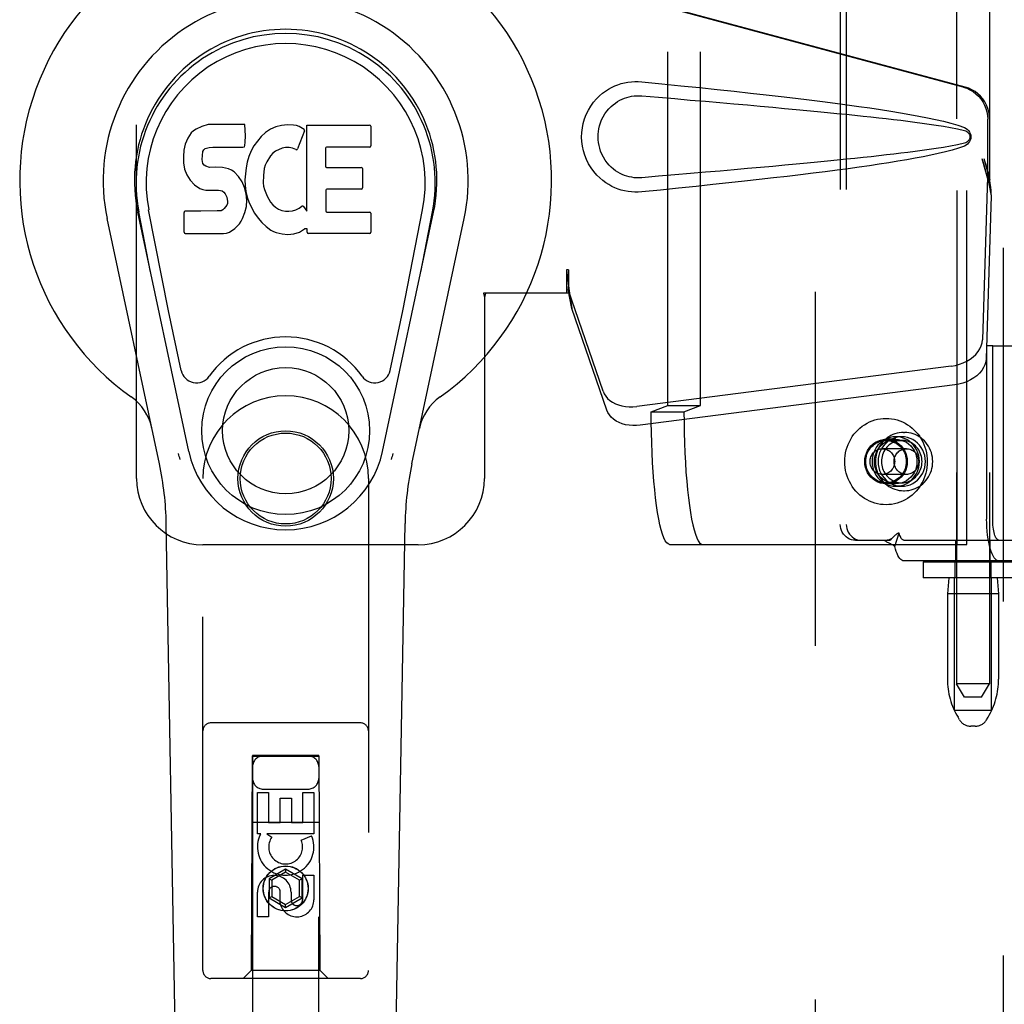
# Model space of a CAD drawing. Header units: inches. Extents: x 0 to 243, y 0 to 157.
# Tile 10 of 69: x 83.11 to 86.82, y 52.3 to 56.01. Entities that reach past the tile are written whole.
import ezdxf

# ---------------------------------------------------------------- set-up
doc = ezdxf.new("R2010")
doc.units = ezdxf.units.IN
doc.header["$LTSCALE"] = 13.357143
doc.header["$MEASUREMENT"] = 0
doc.linetypes.add('HIDDEN', pattern=[0.2, 0.1, -0.1])
doc.layers.add('DEFAULT_2', color=8, linetype='HIDDEN')
doc.layers.add('DOOR_3_ASSEMBLY', color=7, linetype='CONTINUOUS')

msp = doc.modelspace()

# ---------------------------------------------------------------- linework, layer by layer
at = {"layer": 'DEFAULT_2', "color": 8, "linetype": 'HIDDEN'}
for p, q in [((86.1095, 18.9229), (86.1095, 91.8929)), ((86.6417, 56.977), (86.6417, 53.5079)), ((86.7667, 56.977), (86.7667, 53.5079)), ((86.6445, 54.0344), (86.6445, 56.7844)), ((86.681, 54.0344), (86.681, 56.7844)), ((86.2029, 56.7099), (86.2029, 54.1099)), ((86.2257, 56.7099), (86.2257, 54.1099)), ((85.552, 54.558), (85.552, 56.2607)), ((85.6758, 54.558), (85.6758, 56.2607)), ((86.7556, 54.7844), (86.7556, 54.1299)), ((86.7784, 54.7844), (86.7556, 54.7844)), ((86.7784, 54.1299), (86.7784, 54.7844)), ((86.7784, 54.7844), (87.3637, 54.7844)), ((85.4892, 54.5344), (85.552, 54.558)), ((85.4892, 54.5344), (85.613, 54.5344)), ((85.552, 54.558), (85.6758, 54.558)), ((85.613, 54.5344), (85.6758, 54.558)), ((86.442, 54.4569), (86.4458, 54.4569)), ((86.4123, 54.4309), (86.3758, 54.4309)), ((86.3758, 54.4269), (86.4351, 54.4269)), ((86.4351, 54.4404), (86.4123, 54.4404)), ((86.4527, 54.3954), (86.362, 54.3954)), ((86.4527, 54.2984), (86.362, 54.2984)), ((86.3758, 54.2669), (86.4351, 54.2669)), ((86.4123, 54.2629), (86.3758, 54.2629)), ((86.4351, 54.2534), (86.4123, 54.2534)), ((86.442, 54.2369), (86.4458, 54.2369)), ((86.2603, 54.0499), (86.2831, 54.0499)), ((86.2831, 54.0499), (86.3914, 54.0499)), ((86.4025, 54.0614), (86.4019, 54.0608)), ((86.4084, 54.0261), (86.4256, 54.0773)), ((86.4432, 54.0499), (86.9073, 54.0499)), ((86.6392, 53.9719), (86.6392, 54.0499)), ((86.7692, 53.9719), (86.7692, 54.0499)), ((85.5588, 54.0344), (86.681, 54.0344)), ((86.9073, 53.9719), (86.4432, 53.9719)), ((86.5155, 53.9679), (86.5155, 53.9079)), ((86.5155, 53.9679), (86.9255, 53.9679)), ((86.6362, 53.9079), (86.6362, 53.9679)), ((86.7722, 53.9079), (86.7722, 53.9679)), ((86.9255, 53.9079), (86.5155, 53.9079)), ((86.6127, 53.9079), (86.6077, 53.8479)), ((86.6342, 53.4079), (86.6342, 53.9079)), ((86.7742, 53.4079), (86.7742, 53.9079)), ((86.7957, 53.9079), (86.8007, 53.8479)), ((86.6077, 53.8479), (86.6077, 53.5254)), ((86.8007, 53.8479), (86.6077, 53.8479)), ((86.8007, 53.8479), (86.8007, 53.5254)), ((86.6717, 53.4579), (86.6417, 53.5079)), ((86.7042, 53.5079), (86.6417, 53.5079)), ((86.7667, 53.5079), (86.7042, 53.5079)), ((86.7367, 53.4579), (86.7667, 53.5079)), ((86.7367, 53.4579), (86.6717, 53.4579)), ((86.6342, 53.4079), (86.7742, 53.4079)), ((86.6532, 53.3721), (86.6476, 53.3814)), ((86.7553, 53.3721), (86.7608, 53.3814)), ((86.7124, 53.3479), (86.696, 53.3479))]:
    msp.add_line(p, q, dxfattribs=at)
for points in [[(85.5588, 54.0344), (85.5533, 54.0359), (85.5479, 54.0405), (85.5426, 54.0482), (85.5373, 54.0588), (85.5322, 54.0724), (85.5272, 54.0889), (85.5225, 54.108), (85.5179, 54.1298), (85.5136, 54.1542), (85.5096, 54.1808), (85.5059, 54.2096), (85.5025, 54.2405), (85.4995, 54.2731), (85.4968, 54.3074), (85.4945, 54.343), (85.4926, 54.3798), (85.4912, 54.4176), (85.4901, 54.4561), (85.4894, 54.495), (85.4892, 54.5344)], [(85.613, 54.5344), (85.6132, 54.495), (85.6139, 54.4561), (85.6149, 54.4176), (85.6164, 54.3798), (85.6183, 54.343), (85.6206, 54.3074), (85.6233, 54.2731), (85.6263, 54.2405), (85.6297, 54.2096), (85.6334, 54.1808), (85.6374, 54.1542), (85.6417, 54.1298), (85.6462, 54.108), (85.651, 54.0889), (85.656, 54.0724), (85.6611, 54.0588), (85.6664, 54.0482), (85.6717, 54.0405), (85.6771, 54.0359), (85.6826, 54.0344)], [(86.2199, 54.3469), (86.2202, 54.358), (86.2213, 54.369), (86.2231, 54.38), (86.2257, 54.3908), (86.2289, 54.4014), (86.2328, 54.4118), (86.2374, 54.4218), (86.2426, 54.4315), (86.2484, 54.4409), (86.2548, 54.4497), (86.2618, 54.4581), (86.2694, 54.466), (86.2774, 54.4733), (86.2859, 54.48), (86.2948, 54.4861), (86.304, 54.4916), (86.3137, 54.4964), (86.3236, 54.5004), (86.3337, 54.5038), (86.344, 54.5064), (86.3545, 54.5083), (86.3651, 54.5095), (86.3758, 54.5099), (86.3864, 54.5095), (86.397, 54.5083), (86.4075, 54.5064), (86.4178, 54.5038), (86.428, 54.5004), (86.4379, 54.4964), (86.4475, 54.4916), (86.4567, 54.4861), (86.4656, 54.48), (86.4741, 54.4733), (86.4822, 54.466), (86.4897, 54.4581), (86.4967, 54.4497), (86.5031, 54.4409), (86.5089, 54.4315), (86.5142, 54.4218), (86.5187, 54.4118), (86.5226, 54.4014), (86.5259, 54.3908), (86.5284, 54.38), (86.5302, 54.369), (86.5313, 54.358), (86.5316, 54.3469)], [(86.442, 54.4569), (86.4337, 54.4565), (86.4254, 54.4555), (86.4173, 54.4538), (86.4093, 54.4515), (86.4015, 54.4486), (86.3939, 54.445), (86.3867, 54.4408), (86.3797, 54.436), (86.3732, 54.4307), (86.367, 54.4248), (86.3614, 54.4185), (86.3562, 54.4117), (86.3515, 54.4045), (86.3474, 54.3969), (86.3439, 54.3891), (86.341, 54.381), (86.3387, 54.3726), (86.3371, 54.3641), (86.3361, 54.3555), (86.3358, 54.3469)], [(86.552, 54.3469), (86.5517, 54.3555), (86.5507, 54.3641), (86.549, 54.3726), (86.5468, 54.381), (86.5439, 54.3891), (86.5403, 54.397), (86.5362, 54.4045), (86.5316, 54.4117), (86.5264, 54.4185), (86.5207, 54.4248), (86.5146, 54.4307), (86.508, 54.436), (86.5011, 54.4408), (86.4938, 54.445), (86.4863, 54.4485), (86.4785, 54.4515), (86.4705, 54.4538), (86.4623, 54.4555), (86.4541, 54.4565), (86.4458, 54.4569)], [(86.3758, 54.2629), (86.3652, 54.2636), (86.355, 54.2657), (86.345, 54.2693), (86.3356, 54.2741), (86.3269, 54.2802), (86.319, 54.2875), (86.312, 54.2957), (86.3062, 54.3049), (86.3016, 54.3147), (86.2982, 54.3251), (86.2961, 54.3359), (86.2954, 54.3469), (86.2961, 54.3578), (86.2982, 54.3686), (86.3016, 54.379), (86.3062, 54.3889), (86.312, 54.398), (86.319, 54.4063), (86.3269, 54.4135), (86.3356, 54.4196), (86.345, 54.4245), (86.355, 54.428), (86.3652, 54.4301), (86.3758, 54.4309)], [(86.2993, 54.3469), (86.2995, 54.3539), (86.3004, 54.3607), (86.3019, 54.3676), (86.3039, 54.3742), (86.3064, 54.3807), (86.3095, 54.3869), (86.3131, 54.3927), (86.3172, 54.3983), (86.3217, 54.4034), (86.3266, 54.4081), (86.3319, 54.4124), (86.3375, 54.4161), (86.3434, 54.4194), (86.3496, 54.422), (86.356, 54.4241), (86.3625, 54.4256), (86.3691, 54.4265), (86.3758, 54.4269)], [(86.4123, 54.4404), (86.4015, 54.4397), (86.3909, 54.4376), (86.3806, 54.4343), (86.3708, 54.4296), (86.3615, 54.4238), (86.353, 54.4168), (86.3454, 54.4089), (86.3387, 54.4), (86.3331, 54.3903), (86.3287, 54.38), (86.3255, 54.3692), (86.3235, 54.3581), (86.3229, 54.3469), (86.3235, 54.3356), (86.3255, 54.3245), (86.3287, 54.3137), (86.3331, 54.3034), (86.3387, 54.2937), (86.3454, 54.2849), (86.353, 54.2769), (86.3615, 54.2699), (86.3708, 54.2641), (86.3806, 54.2594), (86.3909, 54.2561), (86.4015, 54.2541), (86.4123, 54.2534)], [(86.4123, 54.2629), (86.4017, 54.2636), (86.3915, 54.2657), (86.3816, 54.2693), (86.3721, 54.2741), (86.3634, 54.2802), (86.3555, 54.2875), (86.3486, 54.2957), (86.3427, 54.3049), (86.3381, 54.3147), (86.3347, 54.3251), (86.3327, 54.3359), (86.332, 54.3469), (86.3327, 54.3578), (86.3347, 54.3686), (86.3381, 54.379), (86.3427, 54.3889), (86.3486, 54.398), (86.3555, 54.4063), (86.3634, 54.4135), (86.3721, 54.4196), (86.3816, 54.4245), (86.3915, 54.428), (86.4017, 54.4301), (86.4123, 54.4309)], [(86.4351, 54.4404), (86.4243, 54.4397), (86.4137, 54.4376), (86.4034, 54.4343), (86.3936, 54.4296), (86.3843, 54.4238), (86.3758, 54.4168), (86.3682, 54.4089), (86.3615, 54.4), (86.3559, 54.3903), (86.3515, 54.38), (86.3483, 54.3692), (86.3463, 54.3581), (86.3457, 54.3469), (86.3463, 54.3356), (86.3483, 54.3245), (86.3515, 54.3137), (86.3559, 54.3034), (86.3615, 54.2937), (86.3682, 54.2849), (86.3758, 54.2769), (86.3843, 54.2699), (86.3936, 54.2641), (86.4034, 54.2594), (86.4137, 54.2561), (86.4243, 54.2541), (86.4351, 54.2534)], [(86.4351, 54.4269), (86.4288, 54.4266), (86.4225, 54.4258), (86.4163, 54.4244), (86.4103, 54.4225), (86.4044, 54.4201), (86.3987, 54.4172), (86.3933, 54.4138), (86.3881, 54.41), (86.3833, 54.4057), (86.3788, 54.401), (86.3747, 54.396), (86.3711, 54.3906), (86.3678, 54.3849), (86.3651, 54.379), (86.3628, 54.3728), (86.3609, 54.3665), (86.3596, 54.36), (86.3589, 54.3535), (86.3586, 54.3469)], [(86.3758, 54.4309), (86.3863, 54.4301), (86.3965, 54.428), (86.4065, 54.4245), (86.4159, 54.4196), (86.4247, 54.4135), (86.4326, 54.4063), (86.4395, 54.398), (86.4453, 54.3889), (86.45, 54.379), (86.4534, 54.3686), (86.4554, 54.3578), (86.4561, 54.3469), (86.4554, 54.3359), (86.4534, 54.3251), (86.45, 54.3147), (86.4453, 54.3049), (86.4395, 54.2957), (86.4326, 54.2875), (86.4247, 54.2802), (86.4159, 54.2741), (86.4065, 54.2693), (86.3965, 54.2657), (86.3863, 54.2636), (86.3758, 54.2629)], [(86.3758, 54.4269), (86.3824, 54.4265), (86.389, 54.4256), (86.3956, 54.4241), (86.4019, 54.422), (86.4081, 54.4194), (86.414, 54.4161), (86.4196, 54.4124), (86.4249, 54.4081), (86.4299, 54.4034), (86.4344, 54.3983), (86.4384, 54.3927), (86.442, 54.3869), (86.4451, 54.3807), (86.4476, 54.3742), (86.4497, 54.3676), (86.4511, 54.3607), (86.452, 54.3539), (86.4523, 54.3469)], [(86.4123, 54.2534), (86.4232, 54.2541), (86.4337, 54.2561), (86.444, 54.2594), (86.4539, 54.2641), (86.4631, 54.2699), (86.4716, 54.2769), (86.4792, 54.2849), (86.4859, 54.2937), (86.4915, 54.3034), (86.4959, 54.3137), (86.4991, 54.3245), (86.5011, 54.3356), (86.5017, 54.3469), (86.5011, 54.3581), (86.4991, 54.3692), (86.4959, 54.38), (86.4915, 54.3903), (86.4859, 54.4), (86.4792, 54.4089), (86.4716, 54.4168), (86.4631, 54.4238), (86.4539, 54.4296), (86.444, 54.4343), (86.4337, 54.4376), (86.4232, 54.4397), (86.4123, 54.4404)], [(86.4123, 54.4309), (86.4229, 54.4301), (86.4331, 54.428), (86.443, 54.4245), (86.4525, 54.4196), (86.4612, 54.4135), (86.4691, 54.4063), (86.476, 54.398), (86.4819, 54.3889), (86.4865, 54.379), (86.4899, 54.3686), (86.4919, 54.3578), (86.4926, 54.3469), (86.4919, 54.3359), (86.4899, 54.3251), (86.4865, 54.3147), (86.4819, 54.3049), (86.476, 54.2957), (86.4691, 54.2875), (86.4612, 54.2802), (86.4525, 54.2741), (86.443, 54.2693), (86.4331, 54.2657), (86.4229, 54.2636), (86.4123, 54.2629)], [(86.4351, 54.2534), (86.446, 54.2541), (86.4565, 54.2561), (86.4668, 54.2594), (86.4767, 54.2641), (86.4859, 54.2699), (86.4944, 54.2769), (86.502, 54.2849), (86.5087, 54.2937), (86.5143, 54.3034), (86.5187, 54.3137), (86.5219, 54.3245), (86.5239, 54.3356), (86.5245, 54.3469), (86.5239, 54.3581), (86.5219, 54.3692), (86.5187, 54.38), (86.5143, 54.3903), (86.5087, 54.4), (86.502, 54.4089), (86.4944, 54.4168), (86.4859, 54.4238), (86.4767, 54.4296), (86.4668, 54.4343), (86.4565, 54.4376), (86.446, 54.4397), (86.4351, 54.4404)], [(86.5116, 54.3469), (86.5113, 54.3535), (86.5106, 54.36), (86.5093, 54.3665), (86.5075, 54.3728), (86.5052, 54.379), (86.5024, 54.3849), (86.4992, 54.3906), (86.4955, 54.396), (86.4914, 54.401), (86.4869, 54.4057), (86.4821, 54.41), (86.477, 54.4138), (86.4715, 54.4172), (86.4658, 54.4201), (86.46, 54.4225), (86.4539, 54.4244), (86.4477, 54.4258), (86.4414, 54.4266), (86.4351, 54.4269)], [(86.3156, 54.3469), (86.3158, 54.3513), (86.3164, 54.3558), (86.3174, 54.3601), (86.3188, 54.3644), (86.3205, 54.3685), (86.3226, 54.3724), (86.325, 54.3761), (86.3277, 54.3795), (86.3308, 54.3827), (86.3341, 54.3856), (86.3376, 54.3881), (86.3413, 54.3903), (86.3453, 54.3921), (86.3493, 54.3935), (86.3535, 54.3945), (86.3577, 54.3951), (86.362, 54.3954)], [(86.362, 54.3954), (86.3663, 54.3951), (86.3705, 54.3945), (86.3747, 54.3935), (86.3788, 54.3921), (86.3827, 54.3903), (86.3864, 54.3881), (86.39, 54.3856), (86.3933, 54.3827), (86.3963, 54.3795), (86.399, 54.3761), (86.4015, 54.3724), (86.4035, 54.3685), (86.4053, 54.3644), (86.4066, 54.3601), (86.4076, 54.3558), (86.4082, 54.3513), (86.4084, 54.3469)], [(86.4063, 54.3469), (86.4065, 54.3513), (86.4071, 54.3558), (86.408, 54.3601), (86.4094, 54.3644), (86.4111, 54.3685), (86.4132, 54.3724), (86.4156, 54.3761), (86.4184, 54.3795), (86.4214, 54.3827), (86.4247, 54.3856), (86.4282, 54.3881), (86.432, 54.3903), (86.4359, 54.3921), (86.44, 54.3935), (86.4441, 54.3945), (86.4484, 54.3951), (86.4527, 54.3954)], [(86.4527, 54.3954), (86.4569, 54.3951), (86.4612, 54.3945), (86.4653, 54.3935), (86.4694, 54.3921), (86.4733, 54.3903), (86.4771, 54.3881), (86.4806, 54.3856), (86.4839, 54.3827), (86.4869, 54.3795), (86.4897, 54.3761), (86.4921, 54.3724), (86.4942, 54.3685), (86.4959, 54.3644), (86.4973, 54.3601), (86.4982, 54.3558), (86.4988, 54.3513), (86.499, 54.3469)], [(86.5316, 54.3469), (86.5313, 54.3357), (86.5302, 54.3247), (86.5284, 54.3137), (86.5259, 54.3029), (86.5226, 54.2923), (86.5187, 54.2819), (86.5142, 54.2719), (86.5089, 54.2622), (86.5031, 54.2529), (86.4967, 54.244), (86.4897, 54.2356), (86.4822, 54.2277), (86.4741, 54.2204), (86.4656, 54.2137), (86.4567, 54.2076), (86.4475, 54.2021), (86.4379, 54.1974), (86.428, 54.1933), (86.4178, 54.1899), (86.4075, 54.1873), (86.397, 54.1854), (86.3864, 54.1842), (86.3758, 54.1839), (86.3651, 54.1842), (86.3545, 54.1854), (86.344, 54.1873), (86.3337, 54.1899), (86.3236, 54.1933), (86.3137, 54.1974), (86.304, 54.2021), (86.2948, 54.2076), (86.2859, 54.2137), (86.2774, 54.2204), (86.2694, 54.2277), (86.2618, 54.2356), (86.2548, 54.244), (86.2484, 54.2529), (86.2426, 54.2622), (86.2374, 54.2719), (86.2328, 54.2819), (86.2289, 54.2923), (86.2257, 54.3029), (86.2231, 54.3137), (86.2213, 54.3247), (86.2202, 54.3357), (86.2199, 54.3469)], [(86.3758, 54.2669), (86.3691, 54.2672), (86.3625, 54.2681), (86.356, 54.2696), (86.3496, 54.2717), (86.3434, 54.2744), (86.3375, 54.2776), (86.3319, 54.2813), (86.3266, 54.2856), (86.3217, 54.2903), (86.3172, 54.2954), (86.3131, 54.301), (86.3095, 54.3069), (86.3064, 54.313), (86.3039, 54.3195), (86.3019, 54.3261), (86.3004, 54.333), (86.2995, 54.3399), (86.2993, 54.3469)], [(86.362, 54.2984), (86.3577, 54.2986), (86.3535, 54.2992), (86.3493, 54.3002), (86.3453, 54.3016), (86.3413, 54.3034), (86.3376, 54.3056), (86.3341, 54.3082), (86.3308, 54.311), (86.3277, 54.3142), (86.325, 54.3176), (86.3226, 54.3213), (86.3205, 54.3252), (86.3188, 54.3293), (86.3174, 54.3336), (86.3164, 54.3379), (86.3158, 54.3424), (86.3156, 54.3469)], [(86.3358, 54.3469), (86.3361, 54.3382), (86.3371, 54.3296), (86.3387, 54.3211), (86.341, 54.3127), (86.3439, 54.3046), (86.3474, 54.2967), (86.3515, 54.2892), (86.3562, 54.282), (86.3614, 54.2752), (86.367, 54.2689), (86.3732, 54.2631), (86.3797, 54.2577), (86.3867, 54.253), (86.3939, 54.2488), (86.4015, 54.2452), (86.4093, 54.2422), (86.4173, 54.2399), (86.4254, 54.2382), (86.4337, 54.2372), (86.442, 54.2369)], [(86.3586, 54.3469), (86.3589, 54.3402), (86.3596, 54.3337), (86.3609, 54.3272), (86.3628, 54.3209), (86.3651, 54.3147), (86.3678, 54.3088), (86.3711, 54.3031), (86.3747, 54.2977), (86.3788, 54.2927), (86.3833, 54.288), (86.3881, 54.2837), (86.3933, 54.2799), (86.3987, 54.2765), (86.4044, 54.2736), (86.4103, 54.2712), (86.4163, 54.2693), (86.4225, 54.2679), (86.4288, 54.2671), (86.4351, 54.2669)], [(86.4084, 54.3469), (86.4082, 54.3424), (86.4076, 54.3379), (86.4066, 54.3336), (86.4053, 54.3293), (86.4035, 54.3252), (86.4015, 54.3213), (86.399, 54.3176), (86.3963, 54.3142), (86.3933, 54.311), (86.39, 54.3082), (86.3864, 54.3056), (86.3827, 54.3034), (86.3788, 54.3016), (86.3747, 54.3002), (86.3705, 54.2992), (86.3663, 54.2986), (86.362, 54.2984)], [(86.4523, 54.3469), (86.452, 54.3399), (86.4511, 54.333), (86.4497, 54.3261), (86.4476, 54.3195), (86.4451, 54.313), (86.442, 54.3069), (86.4384, 54.301), (86.4344, 54.2954), (86.4299, 54.2903), (86.4249, 54.2856), (86.4196, 54.2813), (86.414, 54.2776), (86.4081, 54.2744), (86.4019, 54.2717), (86.3956, 54.2696), (86.389, 54.2681), (86.3824, 54.2672), (86.3758, 54.2669)], [(86.4527, 54.2984), (86.4484, 54.2986), (86.4441, 54.2992), (86.44, 54.3002), (86.4359, 54.3016), (86.432, 54.3034), (86.4282, 54.3056), (86.4247, 54.3082), (86.4214, 54.311), (86.4184, 54.3142), (86.4156, 54.3176), (86.4132, 54.3213), (86.4111, 54.3252), (86.4094, 54.3293), (86.408, 54.3336), (86.4071, 54.3379), (86.4065, 54.3424), (86.4063, 54.3469)], [(86.4351, 54.2669), (86.4414, 54.2671), (86.4477, 54.2679), (86.4539, 54.2693), (86.46, 54.2712), (86.4658, 54.2736), (86.4715, 54.2765), (86.477, 54.2799), (86.4821, 54.2837), (86.4869, 54.288), (86.4914, 54.2927), (86.4955, 54.2977), (86.4992, 54.3031), (86.5024, 54.3088), (86.5052, 54.3147), (86.5075, 54.3209), (86.5093, 54.3272), (86.5106, 54.3337), (86.5113, 54.3402), (86.5116, 54.3469)], [(86.4458, 54.2369), (86.4541, 54.2372), (86.4623, 54.2382), (86.4705, 54.2399), (86.4785, 54.2422), (86.4863, 54.2452), (86.4938, 54.2487), (86.5011, 54.2529), (86.508, 54.2577), (86.5146, 54.2631), (86.5207, 54.2689), (86.5264, 54.2752), (86.5316, 54.282), (86.5363, 54.2892), (86.5404, 54.2968), (86.5439, 54.3046), (86.5468, 54.3127), (86.549, 54.3211), (86.5507, 54.3296), (86.5517, 54.3382), (86.552, 54.3469)], [(86.499, 54.3469), (86.4988, 54.3424), (86.4982, 54.3379), (86.4973, 54.3336), (86.4959, 54.3293), (86.4942, 54.3252), (86.4921, 54.3213), (86.4897, 54.3176), (86.4869, 54.3142), (86.4839, 54.311), (86.4806, 54.3082), (86.4771, 54.3056), (86.4733, 54.3034), (86.4694, 54.3016), (86.4653, 54.3002), (86.4612, 54.2992), (86.4569, 54.2986), (86.4527, 54.2984)], [(86.8018, 53.9719), (86.7973, 53.9726), (86.7928, 53.9749), (86.7884, 53.9787), (86.7841, 53.9839), (86.78, 53.9905), (86.7761, 53.9985), (86.7725, 54.0077), (86.7691, 54.0181), (86.7661, 54.0296), (86.7634, 54.0421), (86.7611, 54.0554), (86.7591, 54.0694), (86.7576, 54.084), (86.7565, 54.099), (86.7558, 54.1143), (86.7556, 54.1299)], [(86.8018, 54.0499), (86.7995, 54.0502), (86.7972, 54.0514), (86.795, 54.0533), (86.7929, 54.0559), (86.7908, 54.0593), (86.7888, 54.0633), (86.787, 54.068), (86.7853, 54.0733), (86.7837, 54.0791), (86.7824, 54.0854), (86.7812, 54.0921), (86.7802, 54.0992), (86.7794, 54.1066), (86.7789, 54.1142), (86.7785, 54.122), (86.7784, 54.1299)], [(86.2603, 54.0499), (86.2527, 54.0504), (86.2454, 54.0519), (86.2383, 54.0544), (86.2316, 54.0579), (86.2253, 54.0623), (86.2197, 54.0674), (86.2147, 54.0733), (86.2106, 54.0799), (86.2072, 54.0869), (86.2048, 54.0943), (86.2034, 54.102), (86.2029, 54.1099)], [(86.2257, 54.1099), (86.2262, 54.102), (86.2276, 54.0943), (86.2301, 54.0869), (86.2334, 54.0799), (86.2375, 54.0733), (86.2425, 54.0674), (86.2481, 54.0623), (86.2544, 54.0579), (86.2611, 54.0544), (86.2682, 54.0519), (86.2755, 54.0504), (86.2831, 54.0499)], [(86.4084, 54.0261), (86.4054, 54.0285), (86.4024, 54.0307), (86.3994, 54.0326), (86.3963, 54.0343), (86.3933, 54.0358), (86.3903, 54.0372), (86.3875, 54.0386), (86.3846, 54.0399), (86.3817, 54.0414), (86.3788, 54.0429), (86.3759, 54.0446), (86.3732, 54.0464), (86.3708, 54.0481), (86.3686, 54.0499)], [(86.4025, 54.0614), (86.3999, 54.0589), (86.3976, 54.0568), (86.3952, 54.055), (86.3928, 54.0535), (86.3903, 54.0522), (86.3878, 54.0511), (86.3851, 54.0504), (86.3823, 54.0499), (86.3806, 54.0499)], [(86.4019, 54.0608), (86.3954, 54.0538), (86.3933, 54.0518), (86.3914, 54.0499)], [(86.4256, 54.0773), (86.4235, 54.0767), (86.4213, 54.076), (86.4192, 54.075), (86.4171, 54.0738), (86.4149, 54.0724), (86.4127, 54.0708), (86.4106, 54.0691), (86.4085, 54.0672), (86.4063, 54.0652), (86.4042, 54.0631), (86.4025, 54.0614)], [(86.4432, 54.0499), (86.4412, 54.0502), (86.4392, 54.051), (86.4373, 54.0525), (86.4354, 54.0545), (86.4335, 54.057), (86.4317, 54.0601), (86.43, 54.0637), (86.4284, 54.0678), (86.4269, 54.0723), (86.4256, 54.0773)], [(86.4432, 53.9719), (86.4392, 53.9724), (86.4353, 53.9742), (86.4315, 53.977), (86.4277, 53.981), (86.4241, 53.9861), (86.4205, 53.9922), (86.4172, 53.9993), (86.414, 54.0073), (86.4111, 54.0163), (86.4084, 54.0261)]]:
    msp.add_lwpolyline(points, dxfattribs=at)
for centre, radius, start, end in [((86.8877, 53.5254), 0.28, 180, 210.9637), ((86.5207, 53.5254), 0.28, 329.0363, 360), ((86.696, 53.3979), 0.05, 210.9637, 270), ((86.7124, 53.3979), 0.05, 270, 329.0363)]:
    msp.add_arc(centre, radius, start, end, dxfattribs=at)
at = {"layer": 'DOOR_3_ASSEMBLY', "color": 8, "linetype": 'HIDDEN'}
for p, q in [((86.818, 92.5539), (86.818, 18.2619)), ((83.547, 54.2829), (83.547, 56.5329)), ((86.6672, 55.7605), (85.1697, 56.1629)), ((86.6748, 55.7605), (85.1774, 56.1629)), ((86.7596, 55.41), (86.7596, 55.6398)), ((86.7672, 55.41), (86.7672, 55.6398)), ((86.7378, 55.4916), (86.7596, 55.41)), ((86.7454, 55.4916), (86.7672, 55.41)), ((86.7588, 55.4214), (86.7397, 54.8063)), ((86.7588, 55.4214), (86.7724, 55.3504)), ((86.7612, 55.4376), (86.7698, 55.3813)), ((86.7672, 55.41), (86.7596, 55.41)), ((86.7724, 55.3504), (86.7532, 54.7353)), ((86.7698, 55.3813), (86.7708, 55.3705)), ((86.7708, 55.3705), (86.7716, 55.3602)), ((86.7716, 55.3602), (86.7724, 55.3504)), ((85.1697, 55.0703), (85.1697, 54.9829)), ((85.1774, 55.0703), (85.1697, 55.0703)), ((85.1774, 55.0703), (85.1774, 54.9829)), ((84.8565, 54.9829), (84.8595, 54.966)), ((85.1774, 54.9829), (84.8565, 54.9829)), ((84.8639, 54.9829), (84.8595, 54.966)), ((85.3079, 54.6123), (85.176, 54.9962)), ((85.1896, 54.9251), (85.176, 54.9962)), ((84.8595, 54.966), (84.8595, 54.2829)), ((85.1853, 54.9556), (85.1896, 54.9251)), ((85.3215, 54.5413), (85.1896, 54.9251)), ((86.6222, 54.7073), (85.4347, 54.5548)), ((86.6358, 54.6362), (85.4483, 54.4838)), ((83.797, 52.4254), (83.797, 54.2829)), ((84.422, 54.2829), (84.422, 52.4254)), ((84.6095, 54.0329), (83.797, 54.0329)), ((84.392, 53.3604), (83.827, 53.3604)), ((83.983, 53.2354), (83.9795, 52.4254)), ((83.983, 53.2354), (84.236, 53.2354)), ((83.9845, 53.2371), (83.9845, 19.2354)), ((84.2345, 53.2371), (83.9845, 53.2371)), ((84.2345, 53.2339), (83.9845, 53.2339)), ((84.2345, 19.2354), (84.2345, 53.2371)), ((84.2395, 52.4254), (84.236, 53.2354)), ((84.0029, 52.9414), (84.0029, 53.0975)), ((84.0029, 53.0975), (84.0453, 53.0975)), ((84.0245, 53.1104), (84.1945, 53.1104)), ((84.0453, 53.0975), (84.0453, 52.984)), ((84.1737, 52.984), (84.1737, 53.0975)), ((84.1737, 53.0975), (84.2161, 53.0975)), ((84.2161, 53.0975), (84.2161, 52.9414)), ((84.0888, 52.984), (84.0888, 53.0762)), ((84.0888, 53.0762), (84.1312, 53.0762)), ((84.1312, 53.0762), (84.1312, 52.984)), ((83.9819, 52.9854), (84.2371, 52.9854)), ((84.0453, 52.984), (84.0888, 52.984)), ((84.1312, 52.984), (84.1737, 52.984)), ((84.0152, 52.9414), (84.0029, 52.9414)), ((84.0134, 52.9379), (84.0152, 52.9414)), ((84.0385, 52.9414), (84.0571, 52.9284)), ((84.2161, 52.9414), (84.0385, 52.9414)), ((84.168, 52.917), (84.2071, 52.9339)), ((84.1095, 52.8078), (84.047, 52.7718)), ((84.1095, 52.7963), (84.057, 52.766)), ((84.1095, 52.8078), (84.1095, 52.7963)), ((84.172, 52.7718), (84.1095, 52.8078)), ((84.162, 52.766), (84.1095, 52.7963)), ((84.1737, 52.6927), (84.1737, 52.7851)), ((84.1737, 52.7851), (84.2161, 52.7851)), ((84.2161, 52.7851), (84.2161, 52.6927)), ((84.047, 52.7718), (84.047, 52.6996)), ((84.047, 52.7718), (84.057, 52.766)), ((84.057, 52.766), (84.057, 52.7054)), ((84.172, 52.7718), (84.162, 52.766)), ((84.162, 52.7054), (84.162, 52.766)), ((84.172, 52.6996), (84.172, 52.7718)), ((84.0029, 52.6288), (84.0029, 52.7212)), ((84.0453, 52.7212), (84.0453, 52.6288)), ((84.0888, 52.6789), (84.0888, 52.7251)), ((84.1298, 52.7212), (84.1298, 52.6927)), ((84.047, 52.6996), (84.057, 52.7054)), ((84.047, 52.6996), (84.1095, 52.6635)), ((84.057, 52.7054), (84.1095, 52.675)), ((84.1095, 52.675), (84.162, 52.7054)), ((84.1095, 52.6635), (84.172, 52.6996)), ((84.1095, 52.6635), (84.1095, 52.675)), ((84.172, 52.6996), (84.162, 52.7054)), ((84.0453, 52.6288), (84.0029, 52.6288)), ((83.9795, 52.4254), (83.9495, 52.3954)), ((84.2395, 52.4254), (83.9795, 52.4254)), ((84.2395, 52.4254), (84.2695, 52.3954)), ((84.392, 52.3954), (83.827, 52.3954))]:
    msp.add_line(p, q, dxfattribs=at)
at = {"layer": 'DOOR_3_ASSEMBLY', "color": 7, "linetype": 'Continuous'}
for p, q in [((83.793, 55.6119), (83.7714, 55.6022)), ((83.8164, 55.6193), (83.793, 55.6119)), ((83.956, 55.6193), (83.8164, 55.6193)), ((83.9577, 55.5764), (83.956, 55.6193)), ((84.0722, 55.6107), (84.0518, 55.6019)), ((84.0941, 55.6157), (84.0722, 55.6107)), ((84.1162, 55.6178), (84.0941, 55.6157)), ((84.1387, 55.6174), (84.1162, 55.6178)), ((84.1499, 55.6157), (84.1387, 55.6174)), ((84.1604, 55.6123), (84.1499, 55.6157)), ((84.179, 55.6003), (84.1604, 55.6123)), ((84.1892, 55.2921), (84.1892, 55.6172)), ((84.1892, 55.6172), (84.426, 55.6172)), ((84.4305, 55.6128), (84.4305, 55.5384)), ((83.7532, 55.5877), (83.7396, 55.5681)), ((83.7618, 55.5957), (83.7532, 55.5877)), ((83.7714, 55.6022), (83.7618, 55.5957)), ((83.9567, 55.5527), (83.9577, 55.5764)), ((84.0173, 55.5737), (84.0026, 55.5569)), ((84.0336, 55.5889), (84.0173, 55.5737)), ((84.0518, 55.6019), (84.0336, 55.5889)), ((84.1805, 55.5951), (84.1543, 55.5269)), ((83.7303, 55.5455), (83.7251, 55.5222)), ((83.7396, 55.5681), (83.7303, 55.5455)), ((83.806, 55.5284), (83.8204, 55.5328)), ((83.8204, 55.5328), (83.8352, 55.534)), ((83.8352, 55.534), (83.9481, 55.534)), ((83.9481, 55.534), (83.9537, 55.5345)), ((83.9537, 55.5345), (83.9555, 55.5399)), ((83.9555, 55.5399), (83.9567, 55.5527)), ((83.9897, 55.5388), (83.9789, 55.5193)), ((84.0026, 55.5569), (83.9897, 55.5388)), ((84.1094, 55.5327), (84.0966, 55.5294)), ((84.1227, 55.5325), (84.1094, 55.5327)), ((84.1359, 55.5294), (84.1227, 55.5325)), ((84.426, 55.5339), (84.2638, 55.5339)), ((83.7251, 55.5222), (83.7234, 55.4985)), ((83.7234, 55.4985), (83.7241, 55.4746)), ((83.7944, 55.4868), (83.7951, 55.5018)), ((83.7951, 55.5018), (83.7971, 55.5168)), ((83.7971, 55.5168), (83.8003, 55.5235)), ((83.8003, 55.5235), (83.806, 55.5284)), ((83.9703, 55.4986), (83.9643, 55.4772)), ((83.9789, 55.5193), (83.9703, 55.4986)), ((84.0526, 55.501), (84.0385, 55.4778)), ((84.0609, 55.5114), (84.0526, 55.501)), ((84.0716, 55.5188), (84.0609, 55.5114)), ((84.0966, 55.5294), (84.0716, 55.5188)), ((84.1483, 55.5245), (84.1359, 55.5294)), ((84.2593, 55.5294), (84.2593, 55.462)), ((83.7241, 55.4746), (83.7281, 55.4511)), ((83.7951, 55.4792), (83.7944, 55.4868)), ((83.7974, 55.4721), (83.7951, 55.4792)), ((83.8019, 55.4661), (83.7974, 55.4721)), ((83.8081, 55.4616), (83.8019, 55.4661)), ((83.8225, 55.4576), (83.8081, 55.4616)), ((83.8465, 55.4584), (83.8225, 55.4576)), ((83.8705, 55.4572), (83.8465, 55.4584)), ((83.9643, 55.4772), (83.9601, 55.4553)), ((84.0327, 55.466), (84.0289, 55.4534)), ((84.0385, 55.4778), (84.0327, 55.466)), ((83.7281, 55.4511), (83.7364, 55.4288)), ((83.7364, 55.4288), (83.7492, 55.4087)), ((83.894, 55.4521), (83.8705, 55.4572)), ((83.9049, 55.4472), (83.894, 55.4521)), ((83.9147, 55.4404), (83.9049, 55.4472)), ((83.932, 55.4235), (83.9147, 55.4404)), ((83.945, 55.4035), (83.932, 55.4235)), ((83.9601, 55.4553), (83.9555, 55.4109)), ((84.0257, 55.4266), (84.0249, 55.3996)), ((84.0289, 55.4534), (84.0257, 55.4266)), ((84.2638, 55.4575), (84.3951, 55.4575)), ((84.3996, 55.453), (84.3996, 55.3799)), ((83.7492, 55.4087), (83.7656, 55.3913)), ((83.7656, 55.3913), (83.7854, 55.3782)), ((83.9545, 55.3814), (83.945, 55.4035)), ((83.9555, 55.4109), (83.9564, 55.3887)), ((83.9564, 55.3887), (83.9596, 55.3666)), ((84.0249, 55.3996), (84.0262, 55.3865)), ((84.0262, 55.3865), (84.0293, 55.3736)), ((83.7854, 55.3782), (83.7966, 55.374)), ((83.7966, 55.374), (83.8083, 55.372)), ((83.8083, 55.372), (83.8558, 55.3716)), ((83.8558, 55.3716), (83.8633, 55.3708)), ((83.8633, 55.3708), (83.8703, 55.3684)), ((83.8703, 55.3684), (83.8763, 55.3639)), ((83.8763, 55.3639), (83.8813, 55.3579)), ((83.8813, 55.3579), (83.8878, 55.3444)), ((83.9607, 55.3582), (83.9545, 55.3814)), ((83.9596, 55.3666), (83.9641, 55.3447)), ((83.9632, 55.3343), (83.9607, 55.3582)), ((84.0293, 55.3736), (84.0395, 55.3488)), ((84.0395, 55.3488), (84.0528, 55.3257)), ((84.2606, 55.3709), (84.2606, 55.2934)), ((84.3951, 55.3754), (84.2651, 55.3754)), ((83.8869, 55.3148), (83.8776, 55.3027)), ((83.8894, 55.3217), (83.8869, 55.3148)), ((83.8878, 55.3444), (83.8902, 55.3292)), ((83.8902, 55.3292), (83.8894, 55.3217)), ((83.9554, 55.2872), (83.9616, 55.3104)), ((83.9616, 55.3104), (83.9632, 55.3343)), ((83.9641, 55.3447), (83.9712, 55.3236)), ((83.9712, 55.3236), (83.9925, 55.2844)), ((84.0528, 55.3257), (84.0616, 55.3156)), ((84.0616, 55.3156), (84.0717, 55.3068)), ((84.1599, 55.3032), (84.1709, 55.3106)), ((84.1774, 55.3096), (84.1892, 55.2921)), ((83.7437, 54.3854), (83.5511, 55.2889)), ((83.5994, 55.0625), (83.555, 55.2897)), ((83.6669, 54.9157), (83.5923, 55.297)), ((83.7259, 55.2127), (83.7259, 55.2875)), ((83.7896, 55.2926), (83.7303, 55.292)), ((83.8505, 55.2929), (83.7896, 55.2926)), ((83.8657, 55.294), (83.8505, 55.2929)), ((83.8721, 55.2974), (83.8657, 55.294)), ((83.8776, 55.3027), (83.8721, 55.2974)), ((83.9467, 55.2648), (83.9554, 55.2872)), ((83.9925, 55.2844), (84.0051, 55.2659)), ((84.0717, 55.3068), (84.0828, 55.2994)), ((84.0828, 55.2994), (84.0952, 55.2945)), ((84.0952, 55.2945), (84.1084, 55.2922)), ((84.1084, 55.2922), (84.1218, 55.2917)), ((84.1218, 55.2917), (84.135, 55.2936)), ((84.135, 55.2936), (84.1477, 55.2977)), ((84.1477, 55.2977), (84.1599, 55.3032)), ((84.2651, 55.2889), (84.4267, 55.2889)), ((84.4312, 55.2844), (84.4312, 55.2123)), ((84.4753, 54.3854), (84.6678, 55.2889)), ((84.5521, 54.9157), (84.6266, 55.297)), ((84.6196, 55.0625), (84.6639, 55.2897)), ((83.633, 54.3383), (83.4356, 55.2643)), ((83.9177, 55.2273), (83.9347, 55.2441)), ((83.9347, 55.2441), (83.9414, 55.2541)), ((83.9414, 55.2541), (83.9467, 55.2648)), ((84.0051, 55.2659), (84.0198, 55.2493)), ((84.0198, 55.2493), (84.0363, 55.2343)), ((84.586, 54.3383), (84.7833, 55.2643)), ((83.7307, 55.2078), (83.8747, 55.2078)), ((83.8747, 55.2078), (83.8867, 55.2094)), ((83.8867, 55.2094), (83.8978, 55.2134)), ((83.8978, 55.2134), (83.9177, 55.2273)), ((84.0363, 55.2343), (84.0539, 55.2205)), ((84.0539, 55.2205), (84.0637, 55.2154)), ((84.0637, 55.2154), (84.0742, 55.2118)), ((84.0742, 55.2118), (84.096, 55.2062)), ((84.096, 55.2062), (84.118, 55.2037)), ((84.118, 55.2037), (84.1402, 55.2068)), ((84.1402, 55.2068), (84.1614, 55.2135)), ((84.1614, 55.2135), (84.1804, 55.2251)), ((84.1804, 55.2251), (84.1806, 55.2252)), ((84.1911, 55.2252), (84.1806, 55.2252)), ((84.1911, 55.2123), (84.1911, 55.2252)), ((84.4267, 55.2078), (84.1956, 55.2078)), ((83.7149, 54.6907), (83.6669, 54.9157)), ((84.5041, 54.6907), (84.5521, 54.9157)), ((83.7516, 48.7923), (83.6587, 54.1127)), ((84.4674, 48.7923), (84.5602, 54.1127))]:
    msp.add_line(p, q, dxfattribs=at)
at = {"layer": 'DOOR_3_ASSEMBLY', "color": 8, "linetype": 'HIDDEN'}
for points in [[(85.4534, 55.3649), (85.4405, 55.364), (85.4276, 55.3639), (85.4147, 55.3647), (85.4018, 55.3663), (85.389, 55.3687), (85.3765, 55.3719), (85.3643, 55.3758), (85.3523, 55.3805), (85.3407, 55.3859), (85.3292, 55.3923), (85.3177, 55.3995), (85.3064, 55.4079), (85.295, 55.4175), (85.2838, 55.4285), (85.2727, 55.4413), (85.2624, 55.4553), (85.2531, 55.4706), (85.2451, 55.4866), (85.2385, 55.5033), (85.2334, 55.5203), (85.2298, 55.5374), (85.2276, 55.5547), (85.2268, 55.572), (85.2274, 55.5893), (85.2295, 55.6066), (85.233, 55.6237), (85.2379, 55.6407), (85.2443, 55.6574), (85.2523, 55.6735), (85.2614, 55.6889), (85.2717, 55.7031), (85.2826, 55.716), (85.2938, 55.7272), (85.3053, 55.737), (85.3167, 55.7455), (85.3282, 55.7529), (85.3398, 55.7593), (85.3516, 55.7649), (85.3636, 55.7697), (85.3759, 55.7737), (85.3886, 55.7769), (85.4014, 55.7794), (85.4144, 55.781)], [(85.4144, 55.781), (85.4274, 55.7818), (85.4404, 55.7817), (85.4534, 55.7809)], [(85.4534, 55.7809), (85.5289, 55.7733), (85.6016, 55.7659), (85.6713, 55.7587), (85.7382, 55.7517), (85.8023, 55.7448), (85.8638, 55.738), (85.9228, 55.7314), (85.9793, 55.7249), (86.0336, 55.7185), (86.0856, 55.7122), (86.1354, 55.7059), (86.1832, 55.6998), (86.229, 55.6937), (86.2729, 55.6877), (86.315, 55.6817), (86.3553, 55.6757), (86.3939, 55.6696), (86.4308, 55.6636), (86.4661, 55.6575), (86.4999, 55.6513), (86.5322, 55.645), (86.563, 55.6385), (86.5925, 55.6317), (86.6204, 55.6244), (86.6467, 55.6165), (86.6716, 55.6078)], [(86.6672, 55.7605), (86.6802, 55.7562), (86.6925, 55.7507), (86.7042, 55.7437), (86.715, 55.7355), (86.725, 55.7262), (86.7338, 55.7159), (86.7415, 55.7046), (86.7479, 55.6926), (86.7529, 55.68), (86.7566, 55.6668), (86.7588, 55.6535), (86.7596, 55.6398)], [(86.7672, 55.6398), (86.7665, 55.6535), (86.7643, 55.6668), (86.7606, 55.68), (86.7556, 55.6926), (86.7492, 55.7046), (86.7415, 55.7159), (86.7326, 55.7262), (86.7227, 55.7355), (86.7118, 55.7437), (86.7001, 55.7507), (86.6878, 55.7562), (86.6748, 55.7605)], [(85.4534, 55.4183), (85.444, 55.4179), (85.4346, 55.418), (85.4252, 55.4186), (85.4159, 55.4199), (85.4066, 55.4218), (85.3975, 55.4242), (85.3887, 55.4272), (85.38, 55.4307), (85.3716, 55.4347), (85.3633, 55.4394), (85.3551, 55.4447), (85.3469, 55.4508), (85.3387, 55.4578), (85.3307, 55.4658), (85.3228, 55.475), (85.3154, 55.4851), (85.3088, 55.4959), (85.3031, 55.5071), (85.2985, 55.5183), (85.2949, 55.5295), (85.2923, 55.5405), (85.2905, 55.5512), (85.2894, 55.5617), (85.289, 55.5721), (85.2893, 55.5824), (85.2902, 55.5929), (85.2919, 55.6036), (85.2945, 55.6144), (85.2979, 55.6256), (85.3023, 55.6368), (85.3079, 55.6481), (85.3143, 55.659), (85.3217, 55.6693), (85.3295, 55.6787), (85.3376, 55.6868), (85.3458, 55.694), (85.3541, 55.7003), (85.3624, 55.7058), (85.3708, 55.7106), (85.3793, 55.7147), (85.3881, 55.7183), (85.397, 55.7213), (85.4062, 55.7238), (85.4155, 55.7257), (85.425, 55.727), (85.4344, 55.7277), (85.4439, 55.7279), (85.4534, 55.7274)], [(85.4534, 55.7274), (85.5167, 55.722), (85.578, 55.7169), (85.637, 55.7118), (85.6939, 55.7069), (85.7487, 55.7022), (85.8015, 55.6976), (85.8523, 55.693), (85.9011, 55.6887), (85.948, 55.6844), (85.9929, 55.6803), (86.0361, 55.6763), (86.0773, 55.6724), (86.1168, 55.6686), (86.1545, 55.6649), (86.1905, 55.6613), (86.2249, 55.6579), (86.2576, 55.6545), (86.2889, 55.6512), (86.319, 55.648), (86.3481, 55.6448), (86.3764, 55.6416), (86.404, 55.6384), (86.4312, 55.6352), (86.4581, 55.6319), (86.4849, 55.6285), (86.5117, 55.6249), (86.5385, 55.6212), (86.5653, 55.6172), (86.5921, 55.613), (86.6188, 55.6083), (86.6453, 55.6029), (86.6717, 55.597)], [(86.6716, 55.6078), (86.6777, 55.6047), (86.6829, 55.6009), (86.6875, 55.5962), (86.6911, 55.5909), (86.6937, 55.5853), (86.6953, 55.5793), (86.6959, 55.5731), (86.6954, 55.5668), (86.6939, 55.5608), (86.6913, 55.5551), (86.6876, 55.5498), (86.6831, 55.545), (86.6777, 55.541), (86.6716, 55.5379)], [(86.6717, 55.597), (86.6768, 55.5952), (86.6813, 55.5927), (86.6851, 55.5895), (86.6882, 55.5858), (86.6904, 55.5817), (86.6918, 55.5773), (86.6922, 55.5726), (86.6917, 55.568), (86.6903, 55.5637), (86.688, 55.5597), (86.6849, 55.5561), (86.6811, 55.5529), (86.6768, 55.5505), (86.6718, 55.5487)], [(86.6718, 55.5487), (86.6454, 55.5428), (86.6189, 55.5374), (86.5923, 55.5328), (86.5655, 55.5285), (86.5388, 55.5246), (86.512, 55.5208), (86.4853, 55.5173), (86.4585, 55.5139), (86.4317, 55.5106), (86.4046, 55.5074), (86.377, 55.5042), (86.3488, 55.501), (86.3198, 55.4978), (86.2897, 55.4946), (86.2584, 55.4913), (86.2257, 55.4879), (86.1914, 55.4845), (86.1554, 55.4809), (86.1176, 55.4772), (86.0782, 55.4734), (86.0369, 55.4695), (85.9937, 55.4655), (85.9487, 55.4614), (85.9018, 55.4571), (85.853, 55.4527), (85.8021, 55.4482), (85.7493, 55.4436), (85.6943, 55.4388), (85.6373, 55.4339), (85.5782, 55.4289), (85.5169, 55.4237), (85.4534, 55.4183)], [(86.6716, 55.5379), (86.6489, 55.5299), (86.625, 55.5226), (86.5997, 55.5158), (86.5731, 55.5095), (86.5453, 55.5034), (86.5161, 55.4975), (86.4857, 55.4917), (86.454, 55.4861), (86.4209, 55.4805), (86.3864, 55.4749), (86.3504, 55.4693), (86.3128, 55.4637), (86.2738, 55.4582), (86.2331, 55.4525), (86.1907, 55.4469), (86.1466, 55.4412), (86.1006, 55.4354), (86.0528, 55.4296), (86.003, 55.4236), (85.9512, 55.4176), (85.8973, 55.4115), (85.8412, 55.4052), (85.7827, 55.3988), (85.7219, 55.3923), (85.6587, 55.3857), (85.5929, 55.3789), (85.5244, 55.372), (85.4534, 55.3649)], [(86.7378, 55.4916), (86.7431, 55.4721), (86.7484, 55.4529), (86.7538, 55.4339), (86.7592, 55.4156), (86.7646, 55.3981), (86.7698, 55.3813)], [(86.7454, 55.4916), (86.748, 55.482), (86.7507, 55.4726), (86.7533, 55.4634), (86.756, 55.4544), (86.7586, 55.4458), (86.7612, 55.4376)], [(86.7612, 55.4376), (86.7608, 55.4347), (86.7604, 55.4319), (86.76, 55.4292), (86.7596, 55.4266), (86.7592, 55.424), (86.7588, 55.4214)], [(85.1697, 55.0703), (85.1723, 55.0501), (85.1749, 55.0301), (85.1776, 55.0104), (85.1802, 54.9913), (85.1853, 54.9556)], [(85.1774, 55.0703), (85.1773, 55.06), (85.177, 55.0301)], [(85.1766, 55.0118), (85.1765, 55.0064), (85.1764, 55.0037), (85.1763, 55.0011), (85.1762, 54.9986), (85.176, 54.9962)], [(85.177, 55.0301), (85.1768, 55.0207), (85.1766, 55.0118)], [(85.1842, 54.9633), (85.1827, 54.9743), (85.1805, 54.9916), (85.1789, 55.0076), (85.1777, 55.0221), (85.1771, 55.0349), (85.1771, 55.0426)], [(86.6222, 54.7073), (86.6377, 54.71), (86.6526, 54.714), (86.667, 54.7193), (86.6806, 54.7258), (86.6932, 54.7335), (86.7047, 54.7421), (86.7147, 54.7516), (86.7232, 54.7618), (86.7301, 54.7725), (86.7352, 54.7836), (86.7384, 54.7949), (86.7397, 54.8063)], [(86.7532, 54.7353), (86.7519, 54.7238), (86.7487, 54.7126), (86.7436, 54.7015), (86.7368, 54.6907), (86.7283, 54.6806), (86.7182, 54.6711), (86.7068, 54.6624), (86.6942, 54.6548), (86.6805, 54.6483), (86.6661, 54.6429), (86.6512, 54.639), (86.6358, 54.6362)], [(85.3079, 54.6123), (85.3121, 54.6027), (85.3178, 54.5937), (85.325, 54.5853), (85.3336, 54.5777), (85.3434, 54.571), (85.3543, 54.5653), (85.3662, 54.5607), (85.379, 54.5571), (85.3924, 54.5547), (85.4063, 54.5535), (85.4204, 54.5536), (85.4347, 54.5548)], [(85.4483, 54.4838), (85.4339, 54.4825), (85.4198, 54.4825), (85.406, 54.4837), (85.3925, 54.4861), (85.3798, 54.4896), (85.3679, 54.4943), (85.3569, 54.5), (85.3471, 54.5067), (85.3386, 54.5143), (85.3314, 54.5227), (85.3257, 54.5316), (85.3215, 54.5413)]]:
    msp.add_lwpolyline(points, dxfattribs=at)
at = {"layer": 'DOOR_3_ASSEMBLY', "color": 7, "linetype": 'Continuous'}
for points in [[(83.7112, 54.355), (83.7095, 54.3605), (83.7079, 54.366), (83.7064, 54.3716), (83.7052, 54.3772)], [(84.5138, 54.3772), (84.5125, 54.3716), (84.5111, 54.366), (84.5095, 54.3605), (84.5077, 54.355)]]:
    msp.add_lwpolyline(points, dxfattribs=at)
for radius in [0.3169, 0.2382]:
    msp.add_circle((84.1095, 54.4634), radius, dxfattribs=at)
at = {"layer": 'DOOR_3_ASSEMBLY', "color": 8, "linetype": 'HIDDEN'}
for centre, radius in [((84.1095, 54.2829), 0.18), ((84.1095, 54.2829), 0.1715), ((84.1095, 52.7354), 0.085), ((84.1095, 52.7354), 0.0845)]:
    msp.add_circle(centre, radius, dxfattribs=at)
at = {"layer": 'DOOR_3_ASSEMBLY', "color": 7, "linetype": 'Continuous'}
for centre, radius, start, end in [((84.1095, 55.4079), 1.0039, 305.5066, 234.4934), ((84.1095, 55.4079), 0.689, 347.9703, 192.0297), ((84.1095, 55.4079), 0.5709, 347.9703, 192.0297), ((84.1095, 55.398), 0.5269, 348.9402, 191.0594), ((84.426, 55.6128), 0.00448, 0, 90), ((84.1763, 55.5967), 0.00448, 339.0016, 51.8729), ((84.2638, 55.5294), 0.00448, 90, 180), ((84.426, 55.5384), 0.00448, 270, 360), ((84.1501, 55.5286), 0.00448, 246.1578, 339.0016), ((84.2638, 55.462), 0.00448, 180, 270), ((84.3951, 55.453), 0.00448, 0, 90), ((84.2651, 55.3709), 0.00448, 90, 180), ((84.3951, 55.3799), 0.00448, 270, 360), ((84.1737, 55.3071), 0.00448, 34.0893, 127.3444), ((83.7304, 55.2875), 0.00448, 90, 180.0119), ((84.2651, 55.2934), 0.00448, 180, 270), ((84.4267, 55.2844), 0.00448, 0, 90), ((83.7307, 55.2127), 0.00483, 180, 270), ((84.1956, 55.2123), 0.00448, 180, 270), ((84.4267, 55.2123), 0.00448, 270, 360), ((84.1095, 54.4634), 0.3543, 35.4237, 144.5763), ((83.7726, 54.703), 0.0591, 192.0297, 324.5763), ((84.4463, 54.703), 0.0591, 215.4237, 347.9703), ((83.4121, 54.4304), 0.1969, 12.0297, 54.4934), ((84.8069, 54.4304), 0.1969, 125.5066, 167.9703), ((84.1095, 54.4634), 0.374, 192.0297, 347.9703), ((82.4778, 54.0921), 1.1811, 1, 12.0297), ((85.7412, 54.0921), 1.1811, 167.9703, 179)]:
    msp.add_arc(centre, radius, start, end, dxfattribs=at)
at = {"layer": 'DOOR_3_ASSEMBLY', "color": 8, "linetype": 'HIDDEN'}
for centre, radius, start, end in [((84.1095, 54.2829), 0.3125, 0, 180), ((83.797, 54.2829), 0.25, 180, 270), ((84.6095, 54.2829), 0.25, 270, 360), ((83.827, 53.3304), 0.03, 90, 180), ((84.392, 53.3304), 0.03, 0, 90), ((84.0245, 53.1954), 0.04, 90, 180), ((84.1945, 53.1954), 0.04, 0, 90), ((84.0245, 53.1504), 0.04, 180, 270), ((84.1945, 53.1504), 0.04, 270, 360), ((84.1094, 52.8916), 0.1065, 154.2636, 23.4027), ((84.1094, 52.8916), 0.0639, 144.8895, 23.4026), ((84.0664, 52.7212), 0.0635, 0, 180), ((84.0673, 52.7212), 0.0219, 10.307, 180), ((84.1517, 52.6926), 0.0644, 192.2995, 0.0775), ((84.1517, 52.6927), 0.0219, 179.9011, 360), ((83.827, 52.4254), 0.03, 180, 270), ((84.392, 52.4254), 0.03, 270, 360)]:
    msp.add_arc(centre, radius, start, end, dxfattribs=at)
at = {"layer": 'DOOR_3_ASSEMBLY', "color": 7, "linetype": 'Continuous'}
msp.add_ellipse((84.1095, 55.398), major_axis=(0, 0.565), ratio=0.999848, start_param=-1.76365, end_param=1.76365, dxfattribs=at)

doc.saveas('drawing.dxf')
